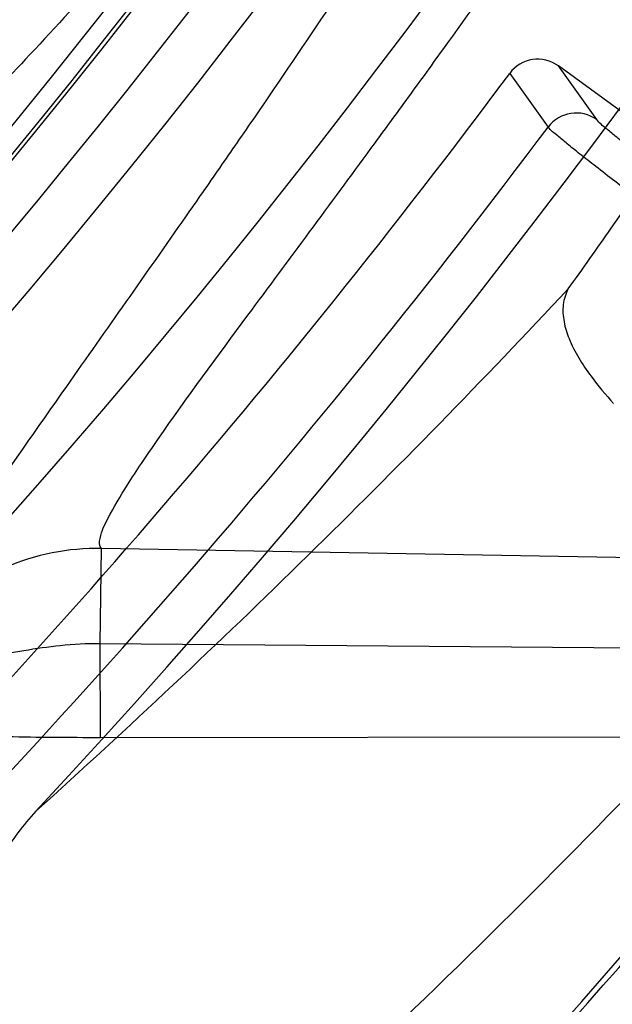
# Model space of a CAD drawing. Header units: millimetres. Extents: x 0 to 297, y 0 to 210.
# Tile 85 of 256: x 143.4722 to 143.5128, y 93.026 to 93.0933. Entities that reach past the tile are written whole.
import ezdxf

# ---------------------------------------------------------------- set-up
doc = ezdxf.new("R2010")
doc.units = ezdxf.units.MM
doc.header["$LTSCALE"] = 16.335
doc.layers.get('0').update_dxf_attribs({"linetype": 'CONTINUOUS'})
for name, color, linetype in [('01_GLOBAL', 7, 'CONTINUOUS'), ('INTFCLR_1', 7, 'CONTINUOUS'), ('INTFCLR_144815', 7, 'CONTINUOUS')]:
    doc.layers.add(name, color=color, linetype=linetype)

msp = doc.modelspace()

# ---------------------------------------------------------------- linework, layer by layer
at = {"color": 7, "linetype": 'Continuous'}
msp.add_circle((144.2368034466, 92.193132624), 3.04, dxfattribs=at)
at = {"color": 9, "linetype": 'Continuous'}
msp.add_arc((144.2368034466, 92.193132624), 3.001038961, 92.9674534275, 177.0325465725, dxfattribs=at)
at = {"layer": '01_GLOBAL', "color": 7, "linetype": 'Continuous'}
msp.add_circle((144.2368034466, 92.193132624), 3.08, dxfattribs=at)
at = {"layer": 'INTFCLR_1', "color": 6, "linetype": 'Continuous'}
for radius in [0.4827613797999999, 0.4587930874]:
    msp.add_arc((143.076579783, 93.4093562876), radius, 270, 90.00000002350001, dxfattribs=at)
for points, knots in [([(143.391388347, 93.7533562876), (143.3904120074, 93.7533562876), (143.3921762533, 93.7499955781), (143.3936912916, 93.7481416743), (143.3961672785, 93.74488846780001), (143.3992225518, 93.74120886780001), (143.403128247, 93.736512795), (143.4076936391, 93.73105931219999), (143.4125904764, 93.7251278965), (143.4174256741, 93.7191674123), (143.4219266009, 93.7134900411), (143.4260587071, 93.708161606), (143.4298162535, 93.70320548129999), (143.4332121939, 93.6986295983), (143.4362702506, 93.6944235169), (143.4390204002, 93.69056916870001), (143.4414908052, 93.687044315), (143.44370074, 93.6838395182), (143.4456749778, 93.6809337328), (143.4474377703, 93.67830292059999), (143.4490168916, 93.6759165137), (143.4504211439, 93.6737705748), (143.4516679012, 93.67184551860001), (143.4527743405, 93.67012138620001), (143.4537663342, 93.6685626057), (143.4546489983, 93.6671650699), (143.4556772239, 93.66552631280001), (143.456672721, 93.66392530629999), (143.4576979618, 93.66226084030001), (143.4585721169, 93.66083168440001), (143.4595323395, 93.65924962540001), (143.4605887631, 93.6574940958), (143.4617562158, 93.65553545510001), (143.4630444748, 93.65335047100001), (143.464465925, 93.65090949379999), (143.4660286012, 93.6481892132), (143.4677482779, 93.64514958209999), (143.4696392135, 93.6417492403), (143.4717186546, 93.63793570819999), (143.4740086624, 93.6336424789), (143.4765248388, 93.62880536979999), (143.4792812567, 93.62335013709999), (143.4822951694, 93.61718591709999), (143.4855914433, 93.610185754), (143.4891913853, 93.6021966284), (143.4931140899, 93.59302320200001), (143.4973740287, 93.58243061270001), (143.5019825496, 93.5700832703), (143.5068772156, 93.55569758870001), (143.5117345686, 93.53967004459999), (143.5162134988, 93.5226760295), (143.5200746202, 93.5054858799), (143.5232856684, 93.4882487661), (143.5258459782, 93.471032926), (143.5277689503, 93.4538356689), (143.5290609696, 93.4366975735), (143.529733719, 93.4196019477), (143.5297948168, 93.4025757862), (143.5292510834, 93.38560341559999), (143.5281065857, 93.3686870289), (143.5263644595, 93.3518401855), (143.5240214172, 93.3350289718), (143.5210770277, 93.31827583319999), (143.5175167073, 93.30154440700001), (143.5133376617, 93.28485591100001), (143.5085942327, 93.268441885), (143.5035656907, 93.2530998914), (143.4986112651, 93.23947982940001), (143.4940105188, 93.2278474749), (143.4897809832, 93.2178519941), (143.485903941, 93.2091976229), (143.4823616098, 93.2016588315), (143.4791285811, 93.19505078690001), (143.4761817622, 93.1892359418), (143.4734988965, 93.1841024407), (143.4710647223, 93.1795662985), (143.4688610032, 93.1755541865), (143.466865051, 93.1719939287), (143.4650570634, 93.1688259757), (143.4634184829, 93.16599997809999), (143.461937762, 93.1634824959), (143.4606041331, 93.16124327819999), (143.4594032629, 93.15924877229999), (143.4583170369, 93.15746207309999), (143.457331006, 93.1558543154), (143.4564183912, 93.15437798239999), (143.4555069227, 93.15291457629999), (143.4545265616, 93.151352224), (143.4534184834, 93.14960100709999), (143.4521719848, 93.1476496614), (143.4507682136, 93.14547482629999), (143.4491853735, 93.14305109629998), (143.4474055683, 93.1403597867), (143.4454085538, 93.13738261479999), (143.4431685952, 93.1340952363), (143.4406602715, 93.13047449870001), (143.4378551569, 93.12649963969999), (143.4347311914, 93.1221597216), (143.4312583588, 93.1174362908), (143.4274059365, 93.11231294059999), (143.4231637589, 93.1068033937), (143.4185304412, 93.1009244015), (143.4135422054, 93.0947465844), (143.408452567, 93.0885653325), (143.4036878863, 93.08286772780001), (143.3995946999, 93.07795220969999), (143.3963986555, 93.0741115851), (143.3938021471, 93.0707181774), (143.3922373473, 93.06880673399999), (143.3903920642, 93.0653562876), (143.391388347, 93.0653562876)], [0, 0, 0, 0, 0.0038604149, 0.007501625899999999, 0.0124785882, 0.0188917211, 0.0268498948, 0.0364677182, 0.0470694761, 0.05724446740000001, 0.066818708, 0.0757144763, 0.0839053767, 0.0914099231, 0.0982451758, 0.1044667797, 0.1101313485, 0.11526428, 0.1198589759, 0.1240215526, 0.1277856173, 0.1311734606, 0.1341617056, 0.1368541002, 0.1392736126, 0.1414672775, 0.143389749, 0.1469230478, 0.1489215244, 0.1511192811, 0.1535471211, 0.1562389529, 0.1592204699, 0.1625628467, 0.1662680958, 0.1703891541, 0.1749670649, 0.1800767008, 0.1857729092, 0.1921414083, 0.199315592, 0.2073311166, 0.2163077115, 0.2264451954, 0.2379233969, 0.2509534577, 0.2658909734, 0.2830621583, 0.3030578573, 0.3259639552, 0.3492662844, 0.3725305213, 0.3956109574, 0.4185782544, 0.4413347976, 0.4640172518, 0.4865192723, 0.5089682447, 0.5313242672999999, 0.5536477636, 0.5759939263, 0.5982772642, 0.6207472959, 0.6432362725, 0.6658996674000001, 0.6887559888, 0.7107777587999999, 0.7297237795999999, 0.7460531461, 0.7602331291, 0.7726347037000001, 0.7835467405, 0.7931663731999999, 0.8017211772, 0.8093215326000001, 0.8160683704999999, 0.8220757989, 0.8274205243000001, 0.8322066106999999, 0.8364980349, 0.8403367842, 0.8437547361, 0.8468031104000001, 0.8495420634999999, 0.8520223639, 0.8542604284, 0.8564046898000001, 0.8588391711, 0.861553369, 0.8645986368, 0.8679945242, 0.8717882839, 0.8760445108, 0.8807522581, 0.8859628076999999, 0.8917731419, 0.8981681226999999, 0.9051985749, 0.9129160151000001, 0.9213486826, 0.9305434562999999, 0.9404096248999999, 0.9509435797, 0.9619432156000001, 0.9720502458, 0.9803711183, 0.9870628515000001, 0.9922716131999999, 0.9960607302, 1, 1, 1, 1]), ([(143.3913883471, 93.0653562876), (143.3925009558, 93.0653562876), (143.3944304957, 93.0666565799), (143.3973970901, 93.0684425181), (143.4007982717, 93.07091395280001), (143.4050037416, 93.07413406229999), (143.4100111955, 93.07824530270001), (143.4155298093, 93.08303751), (143.4211292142, 93.0881607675), (143.4264144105, 93.0932249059), (143.43125736, 93.0980502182), (143.4356657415, 93.10260404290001), (143.4396603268, 93.1068634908), (143.4432708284, 93.1108234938), (143.4465216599, 93.11448276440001), (143.4494397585, 93.1178438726), (143.4520627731, 93.1209293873), (143.4544121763, 93.1237459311), (143.456513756, 93.1263080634), (143.4583900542, 93.12863120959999), (143.4600695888, 93.13073982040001), (143.4615949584, 93.1326788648), (143.4630975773, 93.13461062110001), (143.4646983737, 93.1366936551), (143.4663978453, 93.1389353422), (143.4680793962, 93.14118497), (143.4697311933, 93.1434241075), (143.4714499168, 93.1457859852), (143.4733525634, 93.1484399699), (143.4754791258, 93.1514562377), (143.477855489, 93.15489250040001), (143.4805066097, 93.1588113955), (143.4834545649, 93.163277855), (143.4867221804, 93.1683718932), (143.4903444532, 93.1742054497), (143.4943554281, 93.18090734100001), (143.4987865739, 93.1886348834), (143.5036710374, 93.1975962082), (143.5090369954, 93.2080352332), (143.5149200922, 93.22031723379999), (143.5212054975, 93.234617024), (143.5274896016, 93.2504853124), (143.5333654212, 93.2672157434), (143.5385840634, 93.28417448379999), (143.543100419, 93.30119588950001), (143.5469295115, 93.31826170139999), (143.5500694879, 93.3352816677), (143.5525457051, 93.3523020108), (143.5543635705, 93.36925021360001), (143.5555404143, 93.3861532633), (143.5560867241, 93.4029944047), (143.5560112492, 93.4197765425), (143.5553196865, 93.436509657), (143.5540157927, 93.4531831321), (143.5520992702, 93.46980412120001), (143.5495685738, 93.4863701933), (143.5464237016, 93.5028559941), (143.5426520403, 93.51929845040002), (143.5382472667, 93.5356769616), (143.5331875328, 93.5520104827), (143.527486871, 93.5682159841), (143.5213730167, 93.5836821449), (143.515238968, 93.5976906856), (143.5094946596, 93.6097472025), (143.5042564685, 93.6200023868), (143.4994933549, 93.6288052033), (143.4951738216, 93.63640014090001), (143.4912628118, 93.642992), (143.4877284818, 93.6487368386), (143.4845342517, 93.6537660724), (143.4816534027, 93.65817529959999), (143.4790579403, 93.662051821), (143.4767281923, 93.6654573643), (143.4746357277, 93.668457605), (143.472765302, 93.67109499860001), (143.4710870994, 93.67342680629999), (143.46957943, 93.6754943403), (143.4681380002, 93.6774474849), (143.4666395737, 93.67945477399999), (143.4649885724, 93.68163852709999), (143.463288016, 93.68385659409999), (143.4615819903, 93.6860513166), (143.4598543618, 93.68824549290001), (143.4579581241, 93.69062033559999), (143.4558400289, 93.69323162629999), (143.4534675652, 93.6961063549), (143.4508179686, 93.6992567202), (143.447859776, 93.7026992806), (143.4445666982, 93.7064428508), (143.4409044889, 93.71049854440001), (143.4368464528, 93.7148646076), (143.4323696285, 93.7195302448), (143.4274456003, 93.7244775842), (143.4220754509, 93.7296631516), (143.4163486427, 93.7349445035), (143.410661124, 93.73991840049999), (143.4054543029, 93.74422210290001), (143.4010724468, 93.7475953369), (143.3975442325, 93.7501732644), (143.3944939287, 93.7520163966), (143.3925216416, 93.7533562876), (143.3913883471, 93.7533562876)], [0, 0, 0, 0, 0.0042187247, 0.0081401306, 0.0133978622, 0.0200459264, 0.0282638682, 0.0379443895, 0.0477615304, 0.05703690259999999, 0.0656973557, 0.0736821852, 0.0810680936, 0.0878383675, 0.0940009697, 0.0996271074, 0.1047154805, 0.1093563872, 0.1135342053, 0.1172803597, 0.1206792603, 0.1237557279, 0.1266349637, 0.1299589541, 0.1337168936, 0.1373013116, 0.1406085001, 0.1442672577, 0.148377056, 0.1529904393, 0.1582606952, 0.164218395, 0.1709303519, 0.1785521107, 0.1871652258, 0.1969659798, 0.2081658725, 0.2209392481, 0.2356613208, 0.2526660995, 0.2725685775, 0.2948769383, 0.3173640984, 0.3397873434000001, 0.3621386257, 0.3841211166, 0.4060891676, 0.4277469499, 0.4493218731, 0.470705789, 0.4919793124, 0.5131981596, 0.5343255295, 0.5554668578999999, 0.5765984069, 0.5977513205, 0.6189954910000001, 0.6402209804, 0.6617015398, 0.6832900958, 0.7050415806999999, 0.7268239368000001, 0.7463339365, 0.7630160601, 0.7774553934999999, 0.7899931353, 0.8009638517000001, 0.8105830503, 0.8190545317, 0.8265380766, 0.8331730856, 0.8390248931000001, 0.8442268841, 0.8488182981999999, 0.8528943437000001, 0.8564866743, 0.8597116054, 0.8625968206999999, 0.8656908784, 0.8692094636, 0.8729771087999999, 0.8762884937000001, 0.879749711, 0.8835661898, 0.8878115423, 0.8924986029, 0.8976989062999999, 0.9034198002, 0.9097088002, 0.9166034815, 0.9241390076, 0.9323094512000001, 0.9411199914, 0.9506041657, 0.9606137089, 0.9706541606, 0.9792553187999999, 0.9862062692, 0.9916647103, 0.9957028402, 1, 1, 1, 1])]:
    msp.add_open_spline(points, degree=3, knots=knots, dxfattribs=at)
at = {"layer": 'INTFCLR_1', "color": 9, "linetype": 'Continuous'}
for points, knots in [([(143.480055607, 93.5585271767), (143.4837259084, 93.5480364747), (143.4903909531, 93.5264789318), (143.4967360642, 93.4987698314), (143.4998687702, 93.480263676), (143.5011284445, 93.4715333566), (143.5019170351, 93.4656589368), (143.5038463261, 93.4494766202), (143.5057008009, 93.4227915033), (143.5054397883, 93.39601168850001), (143.5044671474, 93.37963975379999), (143.504022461, 93.3736652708), (143.5032714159, 93.3647734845), (143.5012002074, 93.34583974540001), (143.4963788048, 93.31729318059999), (143.49048443, 93.2935876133), (143.4864832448, 93.279982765), (143.4848602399, 93.2746477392), (143.4819377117, 93.26549629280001), (143.4757637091, 93.2478316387), (143.4658991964, 93.2237526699), (143.4557508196, 93.2030768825), (143.4492053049, 93.1910087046), (143.4468307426, 93.1867521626), (143.4433023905, 93.1805423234), (143.4357024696, 93.1677434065), (143.4236423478, 93.1493254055), (143.4088585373, 93.1292209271), (143.3981978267, 93.1161056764), (143.3920521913, 93.10890703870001), (143.3897353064, 93.10622028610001), (143.3858253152, 93.1017514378), (143.3786022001, 93.09371030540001), (143.3707422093, 93.0853343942), (143.3636495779, 93.0779186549), (143.3593994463, 93.0734576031), (143.3560255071, 93.0698150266), (143.3538487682, 93.0672934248), (143.3526496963, 93.0656994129), (143.3521523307, 93.0648535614), (143.3518509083, 93.0642467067), (143.3519780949, 93.06345700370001), (143.3536612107, 93.06380038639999), (143.3555127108, 93.06468782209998), (143.3588652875, 93.0665002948), (143.3620632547, 93.0685373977), (143.3646891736, 93.0702872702), (143.3663741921, 93.0714458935), (143.3692060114, 93.0734278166), (143.3737350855, 93.0767437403), (143.3800639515, 93.0816635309), (143.3895251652, 93.0894491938), (143.3979931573, 93.09704369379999), (143.4054028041, 93.1041496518), (143.4107134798, 93.1093907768), (143.4202844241, 93.1192590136), (143.4339256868, 93.13464747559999), (143.4499433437, 93.1551077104), (143.4614126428, 93.1718688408), (143.4682300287, 93.1827697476), (143.4707469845, 93.1869112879), (143.4745342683, 93.1932658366), (143.4826220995, 93.2075340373), (143.4941655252, 93.2306938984), (143.5021068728, 93.2500492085), (143.505791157, 93.2600745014)], [0, 0, 0, 0, 0.0419354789, 0.08505031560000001, 0.1071497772, 0.1127379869, 0.1183317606, 0.1295131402, 0.1742263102, 0.2191466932, 0.230445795, 0.2361065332, 0.241751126, 0.2641147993, 0.3079545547, 0.3508736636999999, 0.3561840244, 0.3614616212, 0.3719139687, 0.3924297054, 0.4320526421, 0.4700131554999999, 0.4792642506, 0.483852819, 0.4884035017, 0.5062126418, 0.5400088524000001, 0.5714206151, 0.6003317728, 0.6037560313, 0.6071340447, 0.6137178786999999, 0.6261602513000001, 0.6479155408, 0.6570536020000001, 0.6648783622, 0.6711643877, 0.6757843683, 0.6774462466, 0.6786751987, 0.6794900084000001, 0.6799813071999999, 0.6813020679, 0.6842478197, 0.6888651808, 0.6950795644, 0.6987591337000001, 0.70073729, 0.7027989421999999, 0.7117993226, 0.7219139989, 0.7330405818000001, 0.7580265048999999, 0.7648041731, 0.7717766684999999, 0.7861782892, 0.816667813, 0.8493175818, 0.8841610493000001, 0.8932352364, 0.8978283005, 0.9024468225, 0.9211469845, 0.9596997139, 1, 1, 1, 1]), ([(143.3574002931, 93.0653562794), (143.3572429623, 93.0653562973), (143.3568577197, 93.0654322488), (143.3568775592, 93.06612476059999), (143.3572897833, 93.0668372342), (143.3580025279, 93.06789625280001), (143.3590890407, 93.0692141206), (143.3605161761, 93.0708335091), (143.3622809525, 93.072732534), (143.364262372, 93.0748061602), (143.366417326, 93.0770245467), (143.3695810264, 93.08025667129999), (143.3761156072, 93.0869122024), (143.384127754, 93.09523631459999), (143.391492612, 93.1032318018), (143.3954790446, 93.1076756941), (143.3978410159, 93.1103473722), (143.4041032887, 93.11750254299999), (143.4149655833, 93.130539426), (143.4300350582, 93.1505356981), (143.4423327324, 93.1688638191), (143.4500842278, 93.18160511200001), (143.4536819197, 93.18778553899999), (143.4561024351, 93.19202072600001), (143.4627716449, 93.20402316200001), (143.4731139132, 93.2245897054), (143.4831746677, 93.2485613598), (143.4894718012, 93.2661502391), (143.4924519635, 93.2752607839), (143.4941067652, 93.2805713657), (143.4981845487, 93.2941079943), (143.5041933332, 93.3176982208), (143.5091109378, 93.34612180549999), (143.5112232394, 93.3649740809), (143.5119890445, 93.3738262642), (143.5124424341, 93.37977367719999), (143.5134340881, 93.3960708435), (143.5137003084, 93.4227328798), (143.5118091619, 93.4492982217), (143.5098423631, 93.46540487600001), (143.5090383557, 93.47125249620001), (143.5077538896, 93.4799440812), (143.5045588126, 93.4983716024), (143.498087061, 93.52596105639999), (143.4912937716, 93.5474097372), (143.4875537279, 93.5578460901)], [0, 0, 0, 0, 0.0008731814, 0.0017184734, 0.0032338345, 0.0055641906, 0.008732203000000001, 0.0127298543, 0.0175349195, 0.0231216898, 0.028646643, 0.0346996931, 0.0482229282, 0.0804128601, 0.09881585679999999, 0.1085510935, 0.1135452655, 0.1186072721, 0.1613234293, 0.207686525, 0.2575125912, 0.2837456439, 0.2904463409, 0.297201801, 0.3108185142, 0.3666506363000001, 0.4248611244, 0.4549770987, 0.470314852, 0.4780577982, 0.4858479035, 0.548777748, 0.6130125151, 0.6457681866, 0.6540348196, 0.6623247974, 0.6788712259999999, 0.7446474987, 0.8101274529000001, 0.8265054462, 0.8346996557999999, 0.8428862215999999, 0.8752668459, 0.9384715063, 1, 1, 1, 1]), ([(143.5133416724, 93.2609008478), (143.5095934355, 93.2509240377), (143.5015126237, 93.23166055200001), (143.48977788, 93.2086314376), (143.4815589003, 93.19444668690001), (143.4777089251, 93.1881268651), (143.4751493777, 93.184006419), (143.4682128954, 93.1731550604), (143.456543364, 93.15647088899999), (143.4402554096, 93.13611357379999), (143.4263884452, 93.1208048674), (143.4166609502, 93.11098728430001), (143.4112615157, 93.10577060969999), (143.403723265, 93.0986927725), (143.3951109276, 93.0911296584), (143.3854941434, 93.0833772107), (143.379059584, 93.07847549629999), (143.3744559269, 93.07517076), (143.3715784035, 93.0731954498), (143.3698645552, 93.07203878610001), (143.3661678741, 93.0696270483), (143.3623175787, 93.0672173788), (143.3587607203, 93.06565469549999), (143.3577821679, 93.0653562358), (143.3574002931, 93.0653562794)], [0, 0, 0, 0, 0.1254333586, 0.2455838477, 0.3039242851, 0.3183395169, 0.3326778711, 0.3610127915, 0.4699119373, 0.572102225, 0.6676664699, 0.7128530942, 0.7347412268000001, 0.7560248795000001, 0.8345501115, 0.8695520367, 0.9013904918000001, 0.9297392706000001, 0.9362356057, 0.9424699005, 0.9540693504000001, 0.9882335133, 0.9955056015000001, 1, 1, 1, 1])]:
    msp.add_open_spline(points, degree=3, knots=knots, dxfattribs=at)
at = {"layer": 'INTFCLR_144815', "color": 9, "linetype": 'Continuous'}
for p, q in [((143.5117280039, 93.08648891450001), (143.5091072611, 93.0901624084)), ((143.5057720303, 93.0896565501), (143.5083991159, 93.08598419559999)), ((143.4777181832, 93.05066286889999), (143.4778316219, 93.0571601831)), ((143.6994044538, 93.053291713), (143.4778316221, 93.0571601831)), ((143.477744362, 93.0442374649), (143.4777181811, 93.05066286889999)), ((143.477718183, 93.05066286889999), (143.6885015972, 93.0489099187)), ((143.477744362, 93.0442374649), (143.6751842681, 93.0443951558))]:
    msp.add_line(p, q, dxfattribs=at)
at = {"layer": 'INTFCLR_144815', "color": 6, "linetype": 'Continuous'}
msp.add_line((143.5787407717, 93.0395707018), (143.509107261, 93.0901624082), dxfattribs=at)
for radius in [0.5104906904, 0.4864760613]:
    msp.add_circle((143.076579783, 93.4093562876), radius, dxfattribs=at)
for centre, radius, start, end in [((143.076579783, 93.4093562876), 0.7037433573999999, 313.9937911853, 154.5150993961), ((143.076579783, 93.4093562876), 0.6797433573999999, 312.9543589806, 154.5144414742), ((143.076579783, 93.4093562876), 0.6572577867, 282.2440355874, 71.2863570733), ((143.076579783, 93.4093562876), 0.5186031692, 308.490992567, 51.50900743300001), ((143.076579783, 93.4093562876), 0.5426177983, 316.9838592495, 43.0161407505), ((143.076579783, 93.4093562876), 0.5120146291, 313.9992414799, 46.00075850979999), ((143.076579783, 93.4093562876), 0.4765351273, 295.6072723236, 334.3927276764), ((143.076579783, 93.4093562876), 0.4525204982, 297.0737153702, 332.9262846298), ((143.5076954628, 93.08822168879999), 0.0023998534, 53.9655609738, 143.2774542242), ((143.076579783, 93.4093562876), 0.5351765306, 314.9016631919, 323.3180519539), ((143.5103202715, 93.084544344), 0.0024007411, 54.0981033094, 143.1494842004), ((143.076579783, 93.4093562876), 0.6260452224, 309.5878226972, 323.4121773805)]:
    msp.add_arc(centre, radius, start, end, dxfattribs=at)
at = {"layer": 'INTFCLR_144815', "color": 9, "linetype": 'Continuous'}
for centre, radius, start, end in [((143.076579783, 93.4093562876), 0.6528896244, 292.4997540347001, 54.0964566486), ((143.0765826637, 93.40935763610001), 0.5889741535, 292.4997540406, 54.09645665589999), ((143.076579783, 93.4093562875), 0.5277450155, 314.0862202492, 45.9137797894), ((143.076579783, 93.4093562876), 0.5151250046, 313.8592910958, 46.1407088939), ((143.076579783, 93.4093562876), 0.5117547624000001, 314.0319604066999, 45.9680396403), ((143.0765797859, 93.4093562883), 0.5790372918, 311.2505121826, 12.701512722), ((143.076579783, 93.4093562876), 0.6663072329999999, 203.8266800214, 313.0809380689), ((143.076579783, 93.4093562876), 0.6743078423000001, 203.8278898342, 312.5732768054), ((143.076579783, 93.4093562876), 0.6983060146, 203.8266800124, 319.1799903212), ((143.0765797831, 93.4093562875), 0.5394788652, 314.7125410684, 323.1719395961), ((143.0730518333, 93.48407905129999), 0.5984568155, 311.9772585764, 316.8660505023), ((143.0765797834, 93.4093562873), 0.5794240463, 313.0638327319, 323.1640956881), ((143.076579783, 93.4093562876), 0.5817977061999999, 309.832493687, 323.1675063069), ((143.0727253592, 93.4683669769), 0.6147160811, 312.1945882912, 318.3797053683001), ((143.4775573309, 93.04116195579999), 0.0160005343, 89.0177529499, 137.440773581), ((143.076579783, 93.4093562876), 0.6217428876, 309.724476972, 323.2755230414)]:
    msp.add_arc(centre, radius, start, end, dxfattribs=at)
at = {"layer": 'INTFCLR_144815', "color": 6, "linetype": 'Continuous'}
for points, knots in [([(143.433067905, 93.05335642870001), (143.4328265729, 93.0533608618), (143.4324756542, 93.05418000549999), (143.4330197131, 93.0549083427), (143.4334366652, 93.0557926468), (143.4339703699, 93.0566454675), (143.4346161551, 93.0576462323), (143.4354019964, 93.05878669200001), (143.4363208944, 93.0600751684), (143.4373778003, 93.0615151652), (143.4385738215, 93.0631125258), (143.4399109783, 93.0648725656), (143.441391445, 93.0668020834), (143.4430186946, 93.0689099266), (143.4447956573, 93.07120496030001), (143.4467226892, 93.0736934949), (143.4487964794, 93.0763779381), (143.4510117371, 93.0792588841), (143.4533657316, 93.0823409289), (143.4558612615, 93.0856367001), (143.4585019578, 93.0891610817), (143.461284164, 93.0929204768), (143.4641988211, 93.0969147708), (143.4672349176, 93.10114163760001), (143.4703835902, 93.1056021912), (143.473633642, 93.1102946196), (143.4769725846, 93.1152153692), (143.4803867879, 93.12035908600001), (143.4838617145, 93.12571866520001), (143.4873822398, 93.131285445), (143.4909329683, 93.1370494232), (143.4944985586, 93.1429995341), (143.4980640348, 93.1491239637), (143.5016150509, 93.155410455), (143.5051380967, 93.1618465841), (143.508620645, 93.1684199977), (143.5120512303, 93.1751185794), (143.5154195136, 93.18193063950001), (143.5187162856, 93.18884502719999), (143.5219334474, 93.1958512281), (143.5250639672, 93.2029394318), (143.5281017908, 93.21010051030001), (143.5310417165, 93.21732590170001), (143.5338798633, 93.22460897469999), (143.5366072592, 93.2319283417), (143.5392210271, 93.2392754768), (143.5417223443, 93.24665218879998), (143.5441140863, 93.2540675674), (143.5463966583, 93.26152417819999), (143.5485670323, 93.2690127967), (143.5506238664, 93.27652910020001), (143.5525648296, 93.2840635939), (143.5543887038, 93.29160910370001), (143.5560958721, 93.29916427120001), (143.5576869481, 93.306728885), (143.5591625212, 93.3143029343), (143.5605229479, 93.32188557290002), (143.5617683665, 93.3294747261), (143.5628989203, 93.3370678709), (143.5639149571, 93.34466347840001), (143.5648169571, 93.352261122), (143.5656053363, 93.35986024), (143.5662804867, 93.3674604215), (143.5668427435, 93.3750611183), (143.5672924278, 93.38266226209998), (143.5676297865, 93.39026356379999), (143.5678550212, 93.3978650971), (143.5679682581, 93.4054666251), (143.5679695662, 93.4130682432), (143.567858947, 93.4206697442), (143.5676363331, 93.4282712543), (143.5673015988, 93.4358725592), (143.5668545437, 93.44347370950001), (143.5662949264, 93.4510743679), (143.5656224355, 93.45867440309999), (143.5648367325, 93.466273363), (143.5639374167, 93.4738709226), (143.5629240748, 93.4814664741), (143.5617962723, 93.4890592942), (143.5605535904, 93.4966483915), (143.5591956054, 93.50423272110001), (143.5577218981, 93.5118111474), (143.5561322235, 93.5193816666), (143.5544265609, 93.52694151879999), (143.5526049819, 93.5344880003), (143.5506674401, 93.5420191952), (143.5486137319, 93.5495338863), (143.5464439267, 93.5570299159), (143.5441586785, 93.56450343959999), (143.5417591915, 93.57194952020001), (143.5392470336, 93.579362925), (143.5366239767, 93.5867386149), (143.5338923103, 93.5940709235), (143.5310549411, 93.6013534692), (143.5281154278, 93.6085792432), (143.525078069, 93.6157405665), (143.5219479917, 93.6228290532), (143.5187312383, 93.6298355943), (143.5154348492, 93.6367503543), (143.512066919, 93.6435628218), (143.5086366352, 93.65026188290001), (143.5051543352, 93.6568358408), (143.5016314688, 93.6632725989), (143.4980805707, 93.66955978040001), (143.4945151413, 93.67568497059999), (143.4909495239, 93.6816359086), (143.4873986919, 93.6874007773), (143.4838779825, 93.6929685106), (143.480402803, 93.6983290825), (143.4769882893, 93.7034738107), (143.4736489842, 93.7083955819), (143.4703985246, 93.71308903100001), (143.4672493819, 93.7175506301), (143.464212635, 93.721778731), (143.4612978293, 93.72577350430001), (143.4585129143, 93.72953680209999), (143.4558642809, 93.73307192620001), (143.4533568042, 93.73638343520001), (143.450993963, 93.73947689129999), (143.4487779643, 93.74235864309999), (143.4467099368, 93.7450355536), (143.444790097, 93.7475147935), (143.4430178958, 93.7498036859), (143.4413922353, 93.7519094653), (143.4399116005, 93.7538391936), (143.4385741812, 93.7555995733), (143.4373781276, 93.7571969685), (143.4363211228, 93.75863709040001), (143.4354021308, 93.7599256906), (143.4346162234, 93.76106624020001), (143.4339704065, 93.7620670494), (143.4334366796, 93.7629199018), (143.4330197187, 93.7638042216), (143.4324756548, 93.76453256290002), (143.4328265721, 93.76535171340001), (143.433067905, 93.7653561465)], [0, 0, 0, 0, 0.0009310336, 0.002365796, 0.0034193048, 0.0047077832, 0.006237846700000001, 0.0080159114, 0.0100484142, 0.0123424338, 0.0149055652, 0.0177455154, 0.0208683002, 0.0242865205, 0.0280168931, 0.0320641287, 0.03642688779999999, 0.0411013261, 0.0460820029, 0.0513859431, 0.0570470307, 0.0630689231, 0.0694259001, 0.0761196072, 0.0831428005, 0.0904858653, 0.0981365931, 0.1060799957, 0.1142989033, 0.1227742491, 0.1314855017, 0.1404113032, 0.1495299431, 0.1588198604, 0.1682601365, 0.1778307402, 0.1875127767, 0.1972886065, 0.2071421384, 0.2170587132, 0.2270251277, 0.2370298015, 0.2470622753, 0.2571128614, 0.2671789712, 0.2771901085, 0.2871913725, 0.2972229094, 0.3072428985, 0.3172696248, 0.3272959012, 0.3372999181, 0.3472797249, 0.3572378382, 0.3671756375, 0.3770956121, 0.3870009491, 0.3968896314, 0.4067592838, 0.416611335, 0.4264476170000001, 0.4362699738, 0.4460792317, 0.4558777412, 0.465666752, 0.475448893, 0.4852256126, 0.4949995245, 0.5047720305, 0.5145458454, 0.5243224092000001, 0.5341044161, 0.5438932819, 0.5536914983, 0.5635002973, 0.5733219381, 0.5831577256, 0.5930094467, 0.6028783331, 0.6127653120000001, 0.6226711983, 0.6325970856, 0.6425436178, 0.6525082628, 0.6624891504, 0.6724871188, 0.6825027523, 0.6925369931, 0.7025869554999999, 0.7126463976, 0.7227116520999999, 0.7327783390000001, 0.742840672, 0.7528920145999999, 0.7629245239, 0.772929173, 0.7828957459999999, 0.7928124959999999, 0.8026662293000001, 0.8124423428, 0.8221246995, 0.8316958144, 0.8411366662, 0.8504272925, 0.8595467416, 0.8684734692, 0.8771857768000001, 0.8856622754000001, 0.8938824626, 0.9018271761, 0.9094792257, 0.9168237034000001, 0.923848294, 0.9305435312, 0.93690291, 0.9429227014, 0.9486018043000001, 0.9539413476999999, 0.9589446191, 0.9636165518, 0.9679634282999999, 0.9719924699, 0.9757115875, 0.9791292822, 0.9822538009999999, 0.9850935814, 0.9876568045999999, 0.9899510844, 0.9919838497, 0.9937619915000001, 0.9952921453, 0.9965806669, 0.997634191, 0.9990689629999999, 1, 1, 1, 1]), ([(143.4446760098, 93.7533562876), (143.4444338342, 93.7533562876), (143.4440805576, 93.75253066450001), (143.4445966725, 93.7517896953), (143.4449904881, 93.75088623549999), (143.4454977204, 93.7500149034), (143.4461122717, 93.74899220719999), (143.4468609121, 93.74782675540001), (143.4477365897, 93.7465104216), (143.4487436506, 93.7450401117), (143.4498827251, 93.7434103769), (143.4511555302, 93.7416160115), (143.4525633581, 93.7396511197), (143.4541073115, 93.73750968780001), (143.455788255, 93.73518529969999), (143.4576064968, 93.7326716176), (143.4595619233, 93.72996211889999), (143.4616535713, 93.7270506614), (143.4638797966, 93.723931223), (143.4662378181, 93.72059853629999), (143.4687238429, 93.7170479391), (143.4713327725, 93.713275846), (143.4740582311, 93.7092797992), (143.4768924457, 93.70505877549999), (143.4798262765, 93.700613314), (143.4828493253, 93.695945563), (143.4859500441, 93.6910593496), (143.4891159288, 93.6859601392), (143.492333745, 93.6806549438), (143.4955897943, 93.67515215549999), (143.4988701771, 93.6694613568), (143.5021610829, 93.6635930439), (143.5054490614, 93.6575583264), (143.5087212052, 93.6513687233), (143.5119653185, 93.64503593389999), (143.5151700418, 93.6385716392), (143.5183249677, 93.631987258), (143.5214206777, 93.6252938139), (143.5244487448, 93.61850183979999), (143.5274017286, 93.6116212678), (143.5302731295, 93.6046613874), (143.5330572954, 93.59763091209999), (143.5357494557, 93.59053772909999), (143.5383454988, 93.5833892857), (143.5408421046, 93.5761920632), (143.5432363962, 93.56895237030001), (143.5455261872, 93.5616754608), (143.547709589, 93.55436655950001), (143.5497852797, 93.5470298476), (143.551752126, 93.53966957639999), (143.5536094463, 93.5322889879), (143.5553566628, 93.5248914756), (143.5569935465, 93.5174794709), (143.5585198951, 93.51005568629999), (143.559935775, 93.50262189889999), (143.5612412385, 93.4951802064), (143.562436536, 93.48773178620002), (143.5635218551, 93.4802782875), (143.5644975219, 93.4728204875), (143.5653637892, 93.46535964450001), (143.5661210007, 93.4578961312), (143.5667694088, 93.45043090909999), (143.5673093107, 93.4429641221), (143.5677409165, 93.4354965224), (143.5680644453, 93.4280280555), (143.5682800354, 93.4205593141), (143.5683878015, 93.4130901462), (143.5683877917, 93.4056210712), (143.5682800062, 93.3981519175), (143.5680643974, 93.3906831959), (143.5677408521, 93.38321478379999), (143.5673092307, 93.3757472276), (143.5667693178, 93.3682805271), (143.5661208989, 93.3608153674), (143.5653636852, 93.3533519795), (143.5644974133, 93.34589121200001), (143.5635217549, 93.33843356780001), (143.5624364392, 93.3309801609), (143.5612411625, 93.32353192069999), (143.5599357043, 93.31609029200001), (143.5585198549, 93.30865668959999), (143.5569935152, 93.30123296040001), (143.555356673, 93.2938211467), (143.5536094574, 93.2864236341), (143.551752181, 93.2790432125), (143.5497853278, 93.2716829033), (143.5477096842, 93.26434634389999), (143.545526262, 93.2570373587), (143.5432365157, 93.2497605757), (143.540842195, 93.2425207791), (143.5383456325, 93.235323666), (143.5357495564, 93.2281751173), (143.5330574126, 93.22108196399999), (143.5302732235, 93.21405142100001), (143.5274018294, 93.20709154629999), (143.5244488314, 93.2002109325), (143.5214207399, 93.1934188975), (143.5183250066, 93.1867253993), (143.5151700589, 93.1801409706), (143.5119653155, 93.173676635), (143.5087211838, 93.16734381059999), (143.5054490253, 93.1611541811), (143.5021610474, 93.1551194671), (143.4988701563, 93.14925118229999), (143.4955897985, 93.14356042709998), (143.4923337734, 93.1380576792), (143.4891159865, 93.1327525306), (143.4859501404, 93.1276533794), (143.4828494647, 93.1227672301), (143.4798264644, 93.118099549), (143.4768926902, 93.1136541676), (143.4740585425, 93.1094332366), (143.4713331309, 93.1054372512), (143.4687242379, 93.1016652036), (143.4662382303, 93.09811462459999), (143.463880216, 93.09478194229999), (143.4616539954, 93.091662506), (143.4595623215, 93.08875100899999), (143.4576068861, 93.0860414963), (143.4557885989, 93.0835277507), (143.454107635, 93.0812033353), (143.4525636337, 93.07906183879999), (143.4511557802, 93.0770969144), (143.449882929, 93.0753024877), (143.4487438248, 93.0736727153), (143.4477367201, 93.0722023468), (143.4468610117, 93.0708859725), (143.4461123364, 93.06972047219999), (143.4454977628, 93.0686977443), (143.4449905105, 93.0678263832), (143.4445966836, 93.0669229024), (143.4440805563, 93.06618192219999), (143.4444338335, 93.0653562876), (143.4446760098, 93.0653562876)], [0, 0, 0, 0, 0.0009746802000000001, 0.0024840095, 0.0035885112, 0.0049370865, 0.0065361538, 0.0083919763, 0.0105107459, 0.0128992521, 0.015564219, 0.0185131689, 0.0217532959, 0.0252926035, 0.0291382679, 0.0332981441, 0.0377785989, 0.04258641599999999, 0.0477262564, 0.0532026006, 0.0590172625, 0.0651707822, 0.071661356, 0.0784844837, 0.0856331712, 0.0930977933, 0.1008661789, 0.1089237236, 0.1172537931, 0.1258380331, 0.1346568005, 0.1436896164, 0.1529158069, 0.1623149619, 0.1718668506, 0.1815521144, 0.1913525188, 0.2012510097, 0.2112318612, 0.2212807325, 0.231384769, 0.2415324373, 0.2517131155, 0.2619185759, 0.2721400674, 0.2823718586, 0.2926070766, 0.3028419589, 0.3130713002, 0.3232929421, 0.3335030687, 0.3437008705, 0.3538836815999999, 0.3640517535, 0.374203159, 0.3843390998, 0.3944585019, 0.404563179, 0.4146523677, 0.4247285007, 0.4347913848, 0.4448437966, 0.4548857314, 0.4649202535, 0.4749476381, 0.4849710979, 0.4949910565, 0.5050107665, 0.5150307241, 0.5250541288, 0.5350814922, 0.5451158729, 0.5551577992, 0.5652100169, 0.5752728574, 0.5853487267, 0.5954379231, 0.6055422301, 0.6156616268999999, 0.6257972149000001, 0.6359487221, 0.6461162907, 0.656299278, 0.6664966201, 0.6767070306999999, 0.6869281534, 0.6971578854, 0.7073922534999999, 0.7176279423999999, 0.7278592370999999, 0.7380811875, 0.7482862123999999, 0.758467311, 0.768614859, 0.7787188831, 0.7887678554, 0.7987487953, 0.8086473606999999, 0.8184478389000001, 0.8281331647, 0.8376851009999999, 0.8470843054, 0.8563105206, 0.8653432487, 0.874161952, 0.8827461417, 0.8910761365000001, 0.8991335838, 0.9069018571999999, 0.914366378, 0.9215149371, 0.9283378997, 0.9348283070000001, 0.9409818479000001, 0.9467964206, 0.9522727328, 0.9574126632, 0.9622204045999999, 0.9667010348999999, 0.970860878, 0.9747067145, 0.97824602, 0.9814863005, 0.9844352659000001, 0.9871003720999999, 0.9894889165, 0.9916078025, 0.9934636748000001, 0.9950628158, 0.9964114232, 0.9975159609, 0.9990253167, 1, 1, 1, 1]), ([(143.5363638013, 93.40935628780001), (143.5363638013, 93.4046333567), (143.5362248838, 93.39518228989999), (143.5355996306, 93.3810080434), (143.5345560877, 93.36683347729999), (143.5330911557, 93.3526596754), (143.5312018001, 93.3384889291), (143.5288847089, 93.3243254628), (143.5261351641, 93.31017569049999), (143.5229493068, 93.2960489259), (143.519326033, 93.2819579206), (143.5152624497, 93.26792173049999), (143.5107624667, 93.2539626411), (143.50583019, 93.2401098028), (143.5004790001, 93.2264001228), (143.4947269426, 93.2128775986), (143.4886045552, 93.1995971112), (143.482153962, 93.1866227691), (143.4754320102, 93.1740306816), (143.4685130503, 93.16190416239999), (143.4614877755, 93.1503322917), (143.4544621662, 93.1394056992), (143.4475513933, 93.1292077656), (143.4408725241, 93.1198071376), (143.4345338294, 93.11124999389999), (143.4286265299, 93.1035545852), (143.4232190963, 93.0967145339), (143.4183544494, 93.0907020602), (143.414058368, 93.0854701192), (143.4103303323, 93.08096977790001), (143.4071692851, 93.0771371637), (143.4045493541, 93.073935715), (143.4024770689, 93.0712805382), (143.4008722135, 93.0692279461), (143.3998672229, 93.0675060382), (143.3990396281, 93.0665514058), (143.3991497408, 93.0653562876), (143.3994670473, 93.0653562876)], [0, 0, 0, 0, 0.0373969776, 0.0748305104, 0.1123278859, 0.1499208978, 0.1876426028, 0.2255106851, 0.2635438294, 0.3017616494, 0.3401610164, 0.3787310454, 0.4174490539, 0.4562752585, 0.4951477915, 0.5339633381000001, 0.5726158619, 0.6109244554, 0.6486768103, 0.6856239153, 0.7214601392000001, 0.7558561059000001, 0.7884730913, 0.8189949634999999, 0.8471589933, 0.8727898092, 0.8958085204, 0.9161981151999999, 0.9340282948, 0.9494114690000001, 0.9624736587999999, 0.9733586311, 0.9821878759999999, 0.9890812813, 0.9941468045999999, 0.9974875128, 1, 1, 1, 1]), ([(143.4216624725, 93.05335642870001), (143.4213076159, 93.05336284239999), (143.4212879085, 93.054732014), (143.4219530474, 93.0554935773), (143.4225585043, 93.05655774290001), (143.4232177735, 93.05751018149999), (143.4240014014, 93.0586222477), (143.4249242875, 93.0598705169), (143.4259842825, 93.061268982), (143.4271848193, 93.0628198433), (143.4285272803, 93.06452946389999), (143.430013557, 93.0664034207), (143.4316452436, 93.0684481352), (143.4334240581, 93.0706706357), (143.4353514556, 93.0730783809), (143.4374286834, 93.07567931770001), (143.4396564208, 93.0784815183), (143.4420348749, 93.0814933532), (143.4445631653, 93.0847227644), (143.4472388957, 93.0881767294), (143.4500574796, 93.09186033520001), (143.4530121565, 93.0957766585), (143.4560944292, 93.0999271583), (143.459294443, 93.10431199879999), (143.4626010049, 93.10892988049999), (143.466001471, 93.11377763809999), (143.4694818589, 93.1188501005), (143.4730272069, 93.124140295), (143.4766218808, 93.1296395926), (143.480249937, 93.13533796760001), (143.4838954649, 93.1412242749), (143.4875429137, 93.1472865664), (143.4911773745, 93.1535124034), (143.4947848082, 93.1598891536), (143.4983522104, 93.1664042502), (143.5018677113, 93.1730453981), (143.5053206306, 93.1798007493), (143.5087014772, 93.1866590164), (143.5120019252, 93.1936095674), (143.5152147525, 93.2006424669), (143.5183337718, 93.2077485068), (143.5213537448, 93.2149192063), (143.5242703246, 93.22214687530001), (143.5270798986, 93.2294244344), (143.5297795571, 93.23674551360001), (143.5323669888, 93.24410436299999), (143.5348403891, 93.2514957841), (143.5371984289, 93.2589151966), (143.5394400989, 93.26635832), (143.5415647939, 93.2738215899), (143.5435721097, 93.2813016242), (143.5454619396, 93.2887956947), (143.5472342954, 93.29630118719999), (143.5488893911, 93.30381604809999), (143.5504275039, 93.31133830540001), (143.5518490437, 93.3188664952), (143.5531544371, 93.3263991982), (143.5543441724, 93.3339353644), (143.5554187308, 93.34147399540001), (143.5563786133, 93.34901441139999), (143.5572242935, 93.35655601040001), (143.5579562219, 93.36409838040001), (143.5585748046, 93.3716411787), (143.5590804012, 93.3791841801), (143.5594733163, 93.3867272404), (143.5597537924, 93.39427028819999), (143.5599220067, 93.40181328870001), (143.559959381, 93.4068421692), (143.559959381, 93.4093562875)], [0, 0, 0, 0, 0.0027272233, 0.00637693, 0.0088871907, 0.0118720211, 0.0153444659, 0.0193180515, 0.02380733, 0.0288260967, 0.0343890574, 0.0405101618, 0.0472051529, 0.05449051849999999, 0.0623846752, 0.0709044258, 0.0800682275, 0.08989261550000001, 0.1003941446, 0.1115838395, 0.1234656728, 0.1360350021, 0.1492811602, 0.1631910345, 0.1777467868, 0.1929237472, 0.2086919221, 0.2250163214, 0.241858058, 0.2591751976, 0.2769240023, 0.2950599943, 0.3135389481, 0.3323178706, 0.3513557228, 0.3706138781, 0.3900565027, 0.40965088, 0.4293672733, 0.4491790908, 0.4690627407, 0.4889974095, 0.5089649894, 0.5289504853, 0.5489397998, 0.5689220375, 0.5888883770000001, 0.6088300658, 0.6287418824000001, 0.6486179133, 0.6684555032, 0.6882511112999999, 0.7080041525, 0.7277129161, 0.7473782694, 0.7670001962, 0.7865808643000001, 0.8061213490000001, 0.8256243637, 0.8450923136, 0.8645285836, 0.8839363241, 0.9033192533, 0.9226811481, 0.9420259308, 0.9613578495, 0.9806810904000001, 1, 1, 1, 1]), ([(143.4532213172, 93.07350289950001), (143.4527825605, 93.073510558), (143.4529762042, 93.0752423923), (143.4538640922, 93.07654630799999), (143.4551816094, 93.0790023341), (143.4570969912, 93.08189756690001), (143.4595813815, 93.0856320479), (143.4626569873, 93.09010939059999), (143.4663204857, 93.0954292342), (143.4704374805, 93.10144433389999), (143.4747116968, 93.1077819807), (143.4788252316, 93.1140110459), (143.4825996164, 93.11984597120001), (143.4860231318, 93.1252590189), (143.4891130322, 93.13025029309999), (143.4918985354, 93.13483959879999), (143.4943937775, 93.1390311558), (143.4966248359, 93.14284528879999), (143.4986149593, 93.1463041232), (143.5004051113, 93.14946338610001), (143.5021387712, 93.1525647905), (143.5038946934, 93.15575272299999), (143.5056462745, 93.15898465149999), (143.5072667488, 93.1620205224), (143.5086954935, 93.16473575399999), (143.5099553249, 93.1671595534), (143.5110667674, 93.1693212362), (143.5120995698, 93.1713502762), (143.5131388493, 93.17341357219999), (143.5142682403, 93.1756798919), (143.5155168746, 93.1782160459), (143.5169008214, 93.1810654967), (143.5184349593, 93.1842742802), (143.520133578, 93.1878911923), (143.5220088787, 93.19196571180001), (143.5240801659, 93.19657148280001), (143.5263607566, 93.2017814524), (143.5288687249, 93.2076892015), (143.531628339, 93.21442296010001), (143.5346624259, 93.2221418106), (143.5379880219, 93.23103763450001), (143.5416100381, 93.2413155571), (143.5455342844, 93.25328392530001), (143.5496593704, 93.2670474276), (143.5537095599, 93.2821431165), (143.5574166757, 93.2978928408), (143.5606336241, 93.3137412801), (143.5633511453, 93.3296421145), (143.5655703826, 93.34557205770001), (143.5672938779, 93.3615394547), (143.568520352, 93.3774996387), (143.5692528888, 93.39344422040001), (143.5694155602, 93.4040583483), (143.5694155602, 93.4093562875)], [0, 0, 0, 0, 0.0036397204, 0.0085369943, 0.0157954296, 0.0255088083, 0.0378134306, 0.0528137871, 0.0706279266, 0.09136563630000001, 0.1132788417, 0.1340284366, 0.1532798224, 0.1709168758, 0.1871507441, 0.2019689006, 0.2154440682, 0.2276101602, 0.2386187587, 0.2485421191, 0.257728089, 0.268088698, 0.2787291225, 0.288218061, 0.2966314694, 0.3041773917, 0.3108751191, 0.3167920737, 0.3230614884, 0.3300369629, 0.337794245, 0.3465081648, 0.3563110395, 0.3672939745, 0.3796510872, 0.3935134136, 0.4091801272, 0.426821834, 0.4467452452, 0.4695381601, 0.4956096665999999, 0.5255127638, 0.5599184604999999, 0.6000687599, 0.6446728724, 0.6895337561, 0.7342496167, 0.7787833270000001, 0.8233104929, 0.8676315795, 0.9119694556, 0.9560574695, 1, 1, 1, 1]), ([(143.5930281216, 93.4093562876), (143.5930281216, 93.4040971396), (143.592858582, 93.3935668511), (143.5920945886, 93.37777332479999), (143.5908180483, 93.36197836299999), (143.5890261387, 93.34619350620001), (143.5867149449, 93.33042613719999), (143.5838802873, 93.3146868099), (143.580518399, 93.29899052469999), (143.5766270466, 93.2833582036), (143.5722068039, 93.2678178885), (143.5672626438, 93.25240560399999), (143.561805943, 93.237166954), (143.5558570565, 93.2221584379), (143.5494480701, 93.2074486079), (143.5426259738, 93.193118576), (143.5354553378, 93.1792614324), (143.5280205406, 93.16598039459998), (143.5204257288, 93.1533841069), (143.5127923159, 93.1415801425), (143.5052529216, 93.1306659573), (143.4979419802, 93.1207195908), (143.4909855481, 93.1117924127), (143.4844911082, 93.1039048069), (143.4785417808, 93.0970484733), (143.4731938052, 93.0911886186), (143.4684794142, 93.0862801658), (143.4644102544, 93.08225097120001), (143.4609864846, 93.0790795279), (143.4581939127, 93.07660450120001), (143.4557672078, 93.0748457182), (143.4541729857, 93.0734863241), (143.4532213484, 93.073502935)], [0, 0, 0, 0, 0.0421285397, 0.08434683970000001, 0.1266414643, 0.1690446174, 0.2115817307, 0.2542734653, 0.2971305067, 0.3401457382, 0.3832945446, 0.4265305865, 0.4697791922, 0.5129300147, 0.5558322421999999, 0.5982870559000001, 0.6400420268, 0.6807938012, 0.7201892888, 0.7578469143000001, 0.7933806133, 0.8264335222, 0.8567170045, 0.8840287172, 0.9082689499, 0.9294277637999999, 0.9475672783, 0.9627965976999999, 0.9752495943, 0.9850650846, 0.9923757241, 1, 1, 1, 1]), ([(143.5403252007, 93.0619769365), (143.5394092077, 93.0626436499), (143.537577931, 93.06397875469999), (143.5348432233, 93.0659783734), (143.5321390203, 93.0679614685), (143.5295035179, 93.0699000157), (143.5269650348, 93.0717737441), (143.524540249, 93.0735699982), (143.5222344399, 93.07528449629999), (143.5200596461, 93.0769082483), (143.5180387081, 93.07842429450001), (143.5161863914, 93.07982183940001), (143.5145126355, 93.0810927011), (143.5130232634, 93.0822328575), (143.5117298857, 93.0832315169), (143.5106472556, 93.084082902), (143.5097733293, 93.0847728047), (143.5090525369, 93.0853889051), (143.5085778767, 93.08574335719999), (143.5083991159, 93.08598419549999)], [0, 0, 0, 0, 0.0850694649, 0.1701700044, 0.2543802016, 0.3368686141, 0.4158314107, 0.4912896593, 0.5634549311, 0.6315853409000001, 0.6950838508, 0.7531538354, 0.8058178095, 0.8528824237, 0.8939992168, 0.9284978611, 0.9563453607, 0.9774789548, 1, 1, 1, 1]), ([(143.509780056, 93.074910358), (143.5095976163, 93.0745879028), (143.5093639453, 93.0738309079), (143.50944583, 93.07265035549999), (143.5098340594, 93.07141323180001), (143.5104771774, 93.0701664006), (143.5114926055, 93.06867355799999), (143.5123343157, 93.0676656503), (143.5128849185, 93.067078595)], [0, 0, 0, 0, 0.1247609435, 0.2584985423, 0.3926751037, 0.5590653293, 0.7289659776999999, 1, 1, 1, 1]), ([(143.4733210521, 93.03918005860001), (143.4728878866, 93.0387158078), (143.4720746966, 93.0377378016), (143.4710324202, 93.0361440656), (143.4701815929, 93.0344466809), (143.4695331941, 93.0326701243), (143.4690947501, 93.03083949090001), (143.4688705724, 93.02898009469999), (143.4688618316, 93.0271171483), (143.4690668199, 93.0252750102), (143.4694812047, 93.02347729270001), (143.4700982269, 93.02174659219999), (143.4709089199, 93.0201042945), (143.4719023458, 93.0185704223), (143.4730657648, 93.01716360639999), (143.4743847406, 93.01590106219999), (143.4758432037, 93.01479853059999), (143.4774235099, 93.0138701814), (143.4791064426, 93.01312848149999), (143.4808714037, 93.0125840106), (143.4826959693, 93.01224525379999), (143.4839340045, 93.01216085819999), (143.4845544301, 93.0121542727)], [0, 0, 0, 0, 0.0514138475, 0.102725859, 0.1538761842, 0.204816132, 0.2555260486, 0.3059645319, 0.3561326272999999, 0.4060417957, 0.4557148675, 0.5051829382, 0.5544885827, 0.6036835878, 0.6528264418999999, 0.7019773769, 0.7511954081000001, 0.8005371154, 0.8500526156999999, 0.8997828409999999, 0.9497593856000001, 1, 1, 1, 1])]:
    msp.add_open_spline(points, degree=3, knots=knots, dxfattribs=at)
at = {"layer": 'INTFCLR_144815', "color": 9, "linetype": 'Continuous'}
for points, knots in [([(143.5097802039, 93.07491035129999), (143.5107631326, 93.0762896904), (143.5147002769, 93.08184838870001), (143.5218726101, 93.09226450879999), (143.5314142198, 93.1068895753), (143.5387477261, 93.11890361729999), (143.5437838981, 93.1275534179), (143.5473185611, 93.1337501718), (143.5536130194, 93.145147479), (143.5624642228, 93.1623332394), (143.5726739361, 93.1843270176), (143.5798532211, 93.20175331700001), (143.5840641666, 93.212864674), (143.5856078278, 93.21704925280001), (143.5879207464, 93.22343621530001), (143.5928024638, 93.23757912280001), (143.5996193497, 93.2599706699), (143.606592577, 93.2878408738), (143.6112964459, 93.31189139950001), (143.6139653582, 93.329186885), (143.6153153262, 93.3393049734), (143.6171469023, 93.3546451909), (143.6191183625, 93.3779872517), (143.6197079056, 93.3988262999), (143.6197079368, 93.4093563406)], [0, 0, 0, 0, 0.0141977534, 0.0570997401, 0.1060018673, 0.1605593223, 0.1750635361, 0.1899029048, 0.2203592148, 0.2841982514, 0.3519009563, 0.42356155, 0.4421237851, 0.4515054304, 0.4609492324, 0.4990648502, 0.5769114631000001, 0.6570654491, 0.7397891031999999, 0.7822307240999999, 0.8037455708, 0.8253529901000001, 0.9117316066, 1, 1, 1, 1]), ([(143.591951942, 93.38966159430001), (143.5915728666, 93.37919236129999), (143.5901500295, 93.35735907), (143.5867103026, 93.3300525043), (143.5835531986, 93.31189061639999), (143.5819466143, 93.30360098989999), (143.5808408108, 93.2981214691), (143.5776999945, 93.28342945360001), (143.5717988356, 93.2601171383), (143.5638726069, 93.2350179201), (143.5577507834, 93.2181300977), (143.5541489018, 93.2087913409), (143.5487813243, 93.19540752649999), (143.5421693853, 93.18033447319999), (143.5351169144, 93.16574640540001), (143.5310995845, 93.15779603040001), (143.525277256, 93.1465915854), (143.5165922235, 93.130921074), (143.5049528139, 93.11172376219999), (143.4955343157, 93.09727890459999), (143.4896474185, 93.0886177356), (143.4871124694, 93.0849372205), (143.4855245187, 93.0826424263), (143.4816453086, 93.0770718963), (143.4761162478, 93.06924736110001), (143.4710044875, 93.061978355), (143.4684108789, 93.0579910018), (143.4672780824, 93.056180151), (143.4663087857, 93.0544155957), (143.4656551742, 93.05302772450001), (143.4655913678, 93.0521412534), (143.4657716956, 93.0519839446)], [0, 0, 0, 0, 0.0858001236, 0.1790833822, 0.2252548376, 0.2367557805, 0.2482389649, 0.2710367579, 0.3598009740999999, 0.445061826, 0.4864888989, 0.5069045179, 0.5270361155, 0.6045890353, 0.6416374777, 0.6597341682, 0.6775421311, 0.7450519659, 0.8064210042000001, 0.8613741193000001, 0.8862623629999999, 0.8921897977, 0.8979757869, 0.909117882, 0.9477859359, 0.9764348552, 0.98192108, 0.9867019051, 0.9940016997, 0.9980401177, 1, 1, 1, 1]), ([(143.4778316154, 93.0571601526), (143.4776521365, 93.057306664), (143.4777245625, 93.0581905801), (143.4784159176, 93.0595327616), (143.4794203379, 93.06126704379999), (143.4805956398, 93.0630405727), (143.4832863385, 93.0669588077), (143.4885743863, 93.07409953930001), (143.4942875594, 93.0817922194), (143.4982965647, 93.08727277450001), (143.4999374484, 93.08953067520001), (143.5025563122, 93.0931516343), (143.5086354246, 93.1016713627), (143.5183600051, 93.1158856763), (143.5303792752, 93.1347883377), (143.5393530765, 93.1502333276), (143.5453689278, 93.16127930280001), (143.5495166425, 93.1691118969), (143.5567950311, 93.18347927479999), (143.5636248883, 93.1983392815), (143.5691709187, 93.2115406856), (143.572889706, 93.22074559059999), (143.5792081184, 93.2373866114), (143.5873918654, 93.2621286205), (143.5934899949, 93.28513192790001), (143.5967351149, 93.29962985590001), (143.5978771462, 93.3050347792), (143.5995359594, 93.3132096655), (143.6027953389, 93.33111775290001), (143.6060267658, 93.3556181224), (143.607466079, 93.3746951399), (143.6078776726, 93.38256508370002)], [0, 0, 0, 0, 0.0019511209, 0.0060578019, 0.0135221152, 0.0184240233, 0.0240553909, 0.0535050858, 0.0932797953, 0.1047395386, 0.110689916, 0.1167852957, 0.1423727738, 0.1988288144, 0.2618001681, 0.3309746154, 0.3492045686, 0.3677228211, 0.4056116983, 0.4848284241, 0.5053718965, 0.5261970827, 0.5684309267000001, 0.6552565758, 0.7455309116, 0.7687000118, 0.7803679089, 0.7920523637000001, 0.8389465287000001, 0.9336333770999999, 1, 1, 1, 1]), ([(143.5417356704, 93.0639182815), (143.5408804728, 93.06453962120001), (143.5391788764, 93.06577779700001), (143.5366443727, 93.06762781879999), (143.5341491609, 93.06945493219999), (143.5317090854, 93.071247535), (143.529342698, 93.0729920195), (143.52706768, 93.0746753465), (143.5249003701, 93.0762853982), (143.522855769, 93.0778110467), (143.520948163, 93.0792415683), (143.5191911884, 93.0805668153), (143.5175973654, 93.08177707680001), (143.5161781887, 93.0828642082), (143.5149423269, 93.0838196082), (143.5139022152, 93.0846391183), (143.5130549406, 93.0853088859), (143.5123576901, 93.0859089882), (143.5118957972, 93.0862536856), (143.5117280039, 93.08648891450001)], [0, 0, 0, 0, 0.084437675, 0.1680952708, 0.2506472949, 0.3314713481, 0.4099472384, 0.4854803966, 0.5575314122, 0.6256101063, 0.6892551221, 0.7479918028, 0.8014007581, 0.8491085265, 0.8907965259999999, 0.9261579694, 0.954933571, 0.9769199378, 1, 1, 1, 1]), ([(143.4684456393, 93.0495286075), (143.4690730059, 93.04960103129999), (143.4700495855, 93.0497606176), (143.4714015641, 93.04999309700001), (143.4729568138, 93.0502635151), (143.4750631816, 93.05057558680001), (143.4768109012, 93.05067472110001), (143.4777181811, 93.05066286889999)], [0, 0, 0, 0, 0.2025797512, 0.31720544, 0.4400931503, 0.708942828, 1, 1, 1, 1]), ([(143.4652305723, 93.04455591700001), (143.4662261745, 93.0444853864), (143.467744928, 93.04440497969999), (143.4697922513, 93.044332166), (143.4719024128, 93.0442787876), (143.4745550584, 93.0442433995), (143.476679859, 93.0442371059), (143.477744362, 93.0442374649)], [0, 0, 0, 0, 0.2391569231, 0.3643548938, 0.4908739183, 0.7449314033, 1, 1, 1, 1])]:
    msp.add_open_spline(points, degree=3, knots=knots, dxfattribs=at)

doc.saveas('drawing.dxf')
